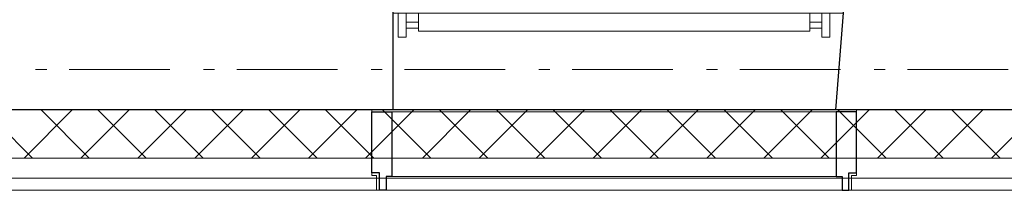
# Model space of a CAD drawing. Header units: millimetres. Extents: x -46954 to 169732, y -26853 to 94136.
# Tile 76 of 174: x -14965 to -12518, y 68762 to 69185. Entities that reach past the tile are written whole.
import ezdxf

# ---------------------------------------------------------------- set-up
doc = ezdxf.new("R2010")
doc.units = ezdxf.units.MM
doc.header["$LTSCALE"] = 400
doc.linetypes.add('STYLE_06', pattern=[1.041641, 0.625, -0.208282, 0.069427, -0.138931])
for name, color, linetype, lineweight in [('Binnenkozijnen', 140, 'Continuous', 15), ('Buitenkozijnen', 140, 'Continuous', 15), ('mat-beton (ihwg)', 5, 'Continuous', 25), ('mat-isolatie', 140, 'Continuous', 15), ('mat-multiplex-hor', 140, 'Continuous', 15), ('None', 7, 'Continuous', 9)]:
    doc.layers.add(name, color=color, linetype=linetype, lineweight=lineweight)

# ---------------------------------------------------------------- blocks, each defined once
blk = doc.blocks.new('*X380')
at = {"layer": 'None', "lineweight": 5}
for p, q in [((37321.1, 10875.3), (37441.1, 10995.3)), ((37321.1, 10733.9), (37441.1, 10853.9)), ((37321.1, 10592.5), (37441.1, 10712.5)), ((37321.1, 10451), (37441.1, 10571)), ((37321.1, 10309.6), (37441.1, 10429.6)), ((37321.1, 10168.2), (37441.1, 10288.2)), ((37321.1, 10026.8), (37441.1, 10146.8)), ((37321.1, 9885.4), (37441.1, 10005.4)), ((37321.1, 9743.9), (37441.1, 9863.9)), ((37321.1, 9602.5), (37441.1, 9722.5)), ((37321.1, 9461.1), (37441.1, 9581.1)), ((37321.1, 9319.7), (37441.1, 9439.7)), ((37321.1, 9178.3), (37441.1, 9298.3)), ((37321.1, 9036.8), (37441.1, 9156.8)), ((37321.1, 8895.4), (37441.1, 9015.4)), ((37321.1, 8754), (37441.1, 8874)), ((37321.1, 8612.6), (37441.1, 8732.6)), ((37321.1, 8471.1), (37441.1, 8591.1))]:
    blk.add_line(p, q, dxfattribs=at)
at = {"layer": 'None', "lineweight": 13}
for p, q in [((37321.1, 10896.2), (37441.1, 10776.2)), ((37321.1, 10754.8), (37441.1, 10634.8)), ((37321.1, 10613.4), (37441.1, 10493.4)), ((37321.1, 10472), (37441.1, 10352)), ((37321.1, 10330.6), (37441.1, 10210.6)), ((37321.1, 10189.2), (37441.1, 10069.2)), ((37321.1, 10047.8), (37441.1, 9927.8)), ((37321.1, 9906.4), (37441.1, 9786.4)), ((37321.1, 9765), (37441.1, 9645)), ((37321.1, 9623.6), (37441.1, 9503.6)), ((37321.1, 9482.2), (37441.1, 9362.2)), ((37321.1, 9340.8), (37441.1, 9220.8)), ((37321.1, 9199.4), (37441.1, 9079.4)), ((37321.1, 9058), (37441.1, 8938)), ((37321.1, 8916.6), (37441.1, 8796.6)), ((37321.1, 8775.2), (37441.1, 8655.2)), ((37321.1, 8633.8), (37441.1, 8513.8)), ((37321.1, 8492.4), (37441.1, 8372.4))]:
    blk.add_line(p, q, dxfattribs=at)
blk = doc.blocks.new('1200 pui trappenhuis recht')
at = {"layer": 'Buitenkozijnen', "color": 92, "linetype": 'Continuous', "lineweight": 25}
for p, q in [((77.7, 450), (77.7, 200)), ((1197.7, 450), (1177.7, 200))]:
    blk.add_line(p, q, dxfattribs=at)
at = {"layer": 'Buitenkozijnen', "color": 43, "linetype": 'Continuous', "lineweight": 9}
blk.add_lwpolyline([(1217.7, 37), (1217.7, 0), (37.7, 0), (37.7, 37), (25.7, 37), (25.7, 200), (77.7, 200), (77.7, 450), (1197.7, 450), (1177.7, 200), (1229.7, 200), (1229.7, 37)], close=True, dxfattribs=at)
at = {"layer": 'mat-beton (ihwg)', "color": 8, "lineweight": 5}
for p, q in [((77.7, 440), (1196.9, 440)), ((77.7, 200), (1177.7, 200))]:
    blk.add_line(p, q, dxfattribs=at)
at = {"layer": 'None', "color": 8, "linetype": 'Continuous', "lineweight": 5}
blk.add_line((75.7, 195), (1179.7, 195), dxfattribs=at)
at = {"layer": 'None', "color": 43, "linetype": 'Continuous', "lineweight": 9}
for points in [[(111.3, 440), (91.3, 440), (91.3, 380), (111.3, 380)], [(1114.1, 440), (1114.1, 395), (141.3, 395), (141.3, 440)], [(1144.1, 440), (1164.1, 440), (1164.1, 380), (1144.1, 380)]]:
    blk.add_lwpolyline(points, close=True, dxfattribs=at)
at = {"layer": 'None', "color": 8, "linetype": 'Continuous', "lineweight": 5}
for points in [[(111.3, 417.5), (141.3, 417.5), (141.3, 402.8), (111.3, 402.8)], [(1144.1, 417.5), (1114.1, 417.5), (1114.1, 402.8), (1144.1, 402.8)]]:
    blk.add_lwpolyline(points, close=True, dxfattribs=at)
at = {"layer": 'None', "color": 92, "linetype": 'Continuous', "lineweight": 25}
for points in [[(25.7, 195), (75.7, 195), (75.7, 34), (61, 34), (61, 0), (44.6, 0), (44.6, 43.5), (25.7, 43.5)], [(1229.7, 195), (1179.7, 195), (1179.7, 34), (1194.3, 34), (1194.3, 0), (1210.8, 0), (1210.8, 43.5), (1229.7, 43.5)]]:
    blk.add_lwpolyline(points, close=True, dxfattribs=at)
at = {"layer": 'None', "color": 140, "linetype": 'Continuous', "lineweight": 15}
blk.add_lwpolyline([(61, 34), (1194.3, 34), (1194.3, 0), (61, 0)], close=True, dxfattribs=at)

msp = doc.modelspace()

# ---------------------------------------------------------------- linework, layer by layer
at = {"layer": 'mat-beton (ihwg)', "lineweight": 25}
msp.add_line((-10132.73323, 68961.61338), (-44957.73324, 68961.61338), dxfattribs=at)
at = {"layer": 'mat-isolatie', "lineweight": 15}
for p, q in [((-12136.49524, 68961.61338), (-44957.73324, 68961.61338)), ((-12136.49524, 68841.61338), (-45077.73324, 68841.61338))]:
    msp.add_line(p, q, dxfattribs=at)
at = {"layer": 'mat-multiplex-hor', "lineweight": 15}
for p, q in [((-12354.73324, 68791.57289), (-45127.73324, 68791.57289)), ((-12354.73324, 68761.57289), (-45157.73324, 68761.57289))]:
    msp.add_line(p, q, dxfattribs=at)
at = {"layer": 'None', "color": 43, "linetype": 'STYLE_06', "lineweight": 9}
msp.add_line((-46507.5204, 69061.57274), (-5307.57324, 69061.57274), dxfattribs=at)

# ---------------------------------------------------------------- block references
at = {"layer": 'Binnenkozijnen', "color": 7}
msp.add_blockref('1200 pui trappenhuis recht', (-14115.40039, 68761.61694), dxfattribs=at)
at = {"layer": 'mat-isolatie', "rotation": 90}
msp.add_blockref('*X380', (-4057.73324, 31520.51338), dxfattribs=at)

doc.saveas('drawing.dxf')
